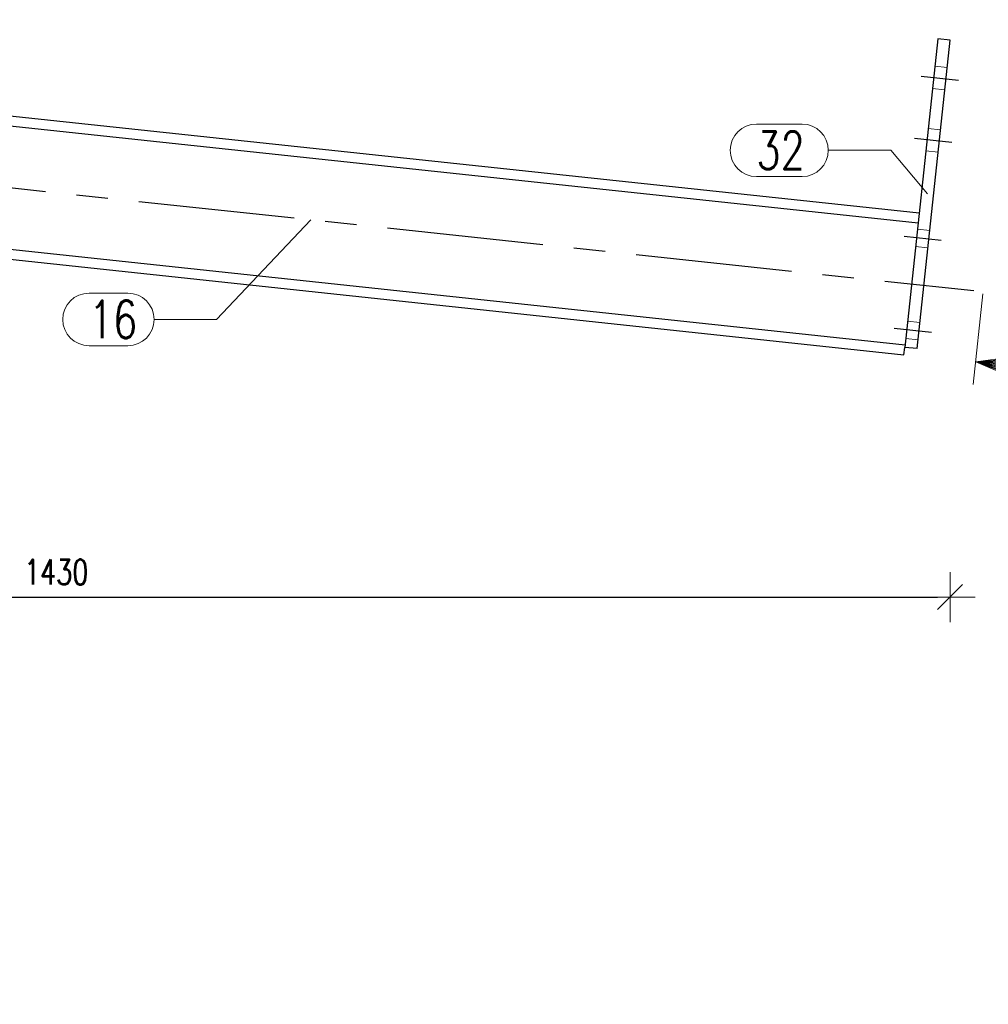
# Model space of a CAD drawing. Header units: millimetres. Extents: x 3515 to 4528, y 13642 to 14292.
# Tile 32 of 96: x 3669 to 3746, y 14133 to 14211. Entities that reach past the tile are written whole.
import ezdxf

# ---------------------------------------------------------------- set-up
doc = ezdxf.new("R2010")
doc.units = ezdxf.units.MM
doc.header["$LTSCALE"] = 10
doc.linetypes.add('HIDDEN', pattern=[0.375, 0.25, -0.125])
doc.linetypes.add('MITTE', pattern=[2, 1.25, -0.25, 0.25, -0.25])
doc.layers.get('Defpoints').update_dxf_attribs({"color": 1})
for name, color, linetype, lineweight in [('PS_DIM', 4, 'Continuous', 13), ('PS_Hidden', 2, 'HIDDEN', 9), ('PS_Pos', 1, 'Continuous', 15), ('PS_SOLID', 7, 'Continuous', 30), ('PS_TEXT', 3, 'Continuous', 18)]:
    doc.layers.add(name, color=color, linetype=linetype, lineweight=lineweight)
doc.layers.add('PS_MID', color=5, linetype='MITTE')
doc.layers.add('PS_SHAPE', color=3, linetype='Continuous')
doc.styles.add('ARIAL', font='arial.ttf')
doc.styles.add('ROMANS', font='romans.shx', dxfattribs={"width": 0.8})
doc.styles.add('simplex', font='simplex.shx', dxfattribs={"width": 0.75})
doc.dimstyles.new('1_10_PRZ', dxfattribs={"dimtxt": 2, "dimasz": 1, "dimexe": 2, "dimexo": 5, "dimgap": 1, "dimtad": 1, "dimdec": 0, "dimlfac": 10, "dimtxsty": 'simplex', "dimblk": 'dimznak', "dimcen": 2, "dimse1": 1, "dimse2": 1, "dimclrt": 3, "dimadec": 1, "dimazin": 0, "dimtfac": 1, "dimtdec": 0, "dimtix": 1, "dimtmove": 2, "dimatfit": 3, "dimldrblk": 'dim-grot', "dimfxl": 1, "dimarcsym": 0})

# ---------------------------------------------------------------- blocks, each defined once
blk = doc.blocks.new('dimznak')
at = {"color": 0}
for points in [[(0, 2), (0, -2)], [(-2, 0), (2, 0)]]:
    blk.add_lwpolyline(points, dxfattribs=at)
at = {"color": 2}
blk.add_lwpolyline([(1, 1), (-1, -1)], dxfattribs=at)
blk = doc.blocks.new('*D138')
at = {"layer": 'Defpoints', "color": 0, "transparency": 16777216}
for p in [(3623.947, 14211.416), (3623.947, 14196.935), (3628.847, 14187.707), (3739.223, 14184.631), (3623.947, 14084.599)]:
    blk.add_point(p, dxfattribs=at)
at = {"layer": 'PS_DIM', "color": 0, "lineweight": -2, "transparency": 16777216}
blk.add_arc((3623.947, 14196.935), 10.448, 275.48599, 348.42201, dxfattribs=at)
for p, rotation in [((3634.336, 14195.826), 81.16500206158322), ((3623.947, 14186.487), 182.7429951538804)]:
    blk.add_blockref('dimznak', p, dxfattribs=dict(at, rotation=rotation))
at = {"layer": 'PS_DIM', "color": 3, "transparency": 16777216, "insert": (3629.468, 14190.794), "char_height": 2, "attachment_point": 5, "rotation": 41.954, "style": 'simplex'}
blk.add_mtext('83,9°', dxfattribs=at)
blk = doc.blocks.new('dim-grot')
blk.add_hatch(color=256).paths.add_polyline_path([(0, 0), (-2, 0.5), (-2, -0.5)])
blk.add_lwpolyline([(0, 0), (-2, 0.5), (-2, -0.5), (0, 0)])
blk = doc.blocks.new('*D148')
at = {"layer": 'Defpoints', "color": 0, "transparency": 16777216}
for p in [(3742.913, 14209.782), (3599.947, 14185.652), (3742.913, 14165.27)]:
    blk.add_point(p, dxfattribs=at)
at = {"layer": 'PS_DIM', "color": 0, "lineweight": -2, "transparency": 16777216}
blk.add_line((3600.947, 14165.27), (3741.913, 14165.27), dxfattribs=at)
at = {"layer": 'PS_DIM', "color": 0, "lineweight": -2, "transparency": 16777216, "rotation": 180}
blk.add_blockref('dimznak', (3599.947, 14165.27), dxfattribs=at)
at = {"layer": 'PS_DIM', "color": 0, "lineweight": -2, "transparency": 16777216}
blk.add_blockref('dimznak', (3742.913, 14165.27), dxfattribs=at)
at = {"layer": 'PS_DIM', "color": 3, "transparency": 16777216, "insert": (3671.43, 14167.27), "char_height": 2, "attachment_point": 5, "style": 'simplex'}
blk.add_mtext('1430', dxfattribs=at)
blk = doc.blocks.new('Znacznik')
at = {"layer": 'PS_TEXT'}
for p, q in [((4454.275, 7147.33), (4450.225, 7148.545)), ((4450.225, 7148.545), (4450.225, 7146.317)), ((4454.275, 7141.255), (4454.275, 7149.355)), ((4454.275, 7147.33), (4450.225, 7148.342)), ((4454.275, 7147.33), (4450.225, 7148.14)), ((4454.275, 7147.33), (4450.225, 7147.937)), ((4454.275, 7147.33), (4450.225, 7147.735)), ((4454.275, 7147.33), (4447.39, 7147.33)), ((4454.275, 7147.33), (4450.225, 7147.532)), ((4454.275, 7147.33), (4450.225, 7146.317)), ((4454.275, 7147.33), (4450.225, 7146.52)), ((4454.275, 7147.33), (4450.225, 7146.722)), ((4454.275, 7147.33), (4450.225, 7147.127)), ((4454.275, 7147.33), (4450.225, 7146.925)), ((4454.275, 7147.33), (4450.225, 7147.33))]:
    blk.add_line(p, q, dxfattribs=at)
blk = doc.blocks.new('PRZEK3')
at = {"layer": 'PS_DIM', "color": 7, "xscale": -0.8999999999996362, "yscale": 0.8999999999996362, "zscale": 0.9, "rotation": 90}
blk.add_blockref('Znacznik', (202262.669, 15878.888), dxfattribs=at)
at = {"layer": 'PS_TEXT', "style": 'ROMANS', "width": 0.9, "flags": 4}
blk.add_attdef('PRZEKRÓJ', (195831.81, 11873.655), '', height=2.916, dxfattribs=at)
blk = doc.blocks.new('*X377')
at = {"layer": 'PS_Hidden', "color": 2, "linetype": 'HIDDEN'}
for p, q in [((3742.68, 14207.595), (3741.686, 14207.701)), ((3742.489, 14205.805), (3741.495, 14205.911)), ((3742.149, 14202.623), (3741.155, 14202.729)), ((3741.958, 14200.833), (3740.964, 14200.939)), ((3740.295, 14194.674), (3741.29, 14194.568)), ((3740.147, 14193.282), (3741.141, 14193.176)), ((3739.51, 14187.316), (3740.504, 14187.21)), ((3739.361, 14185.924), (3740.356, 14185.818))]:
    blk.add_line(p, q, dxfattribs=at)
at = {"layer": 'PS_MID', "color": 5, "linetype": 'MITTE'}
for p, q in [((3740.596, 14206.912), (3743.579, 14206.594)), ((3740.596, 14206.912), (3743.579, 14206.594)), ((3740.596, 14206.912), (3743.579, 14206.594)), ((3740.596, 14206.912), (3743.579, 14206.594)), ((3618.37, 14203.262), (3744.8, 14189.769)), ((3740.065, 14201.94), (3743.048, 14201.622)), ((3740.065, 14201.94), (3743.048, 14201.622)), ((3740.065, 14201.94), (3743.048, 14201.622)), ((3740.065, 14201.94), (3743.048, 14201.622)), ((3742.21, 14193.766), (3739.227, 14194.084)), ((3742.21, 14193.766), (3739.227, 14194.084)), ((3741.424, 14186.408), (3738.441, 14186.726)), ((3741.424, 14186.408), (3738.441, 14186.726))]:
    blk.add_line(p, q, dxfattribs=at)
at = {"layer": 'PS_SOLID', "color": 7, "linetype": 'Continuous'}
for p, q in [((3741.919, 14209.888), (3739.287, 14185.228)), ((3740.282, 14185.122), (3742.913, 14209.782)), ((3742.913, 14209.782), (3741.919, 14209.888)), ((3623.947, 14208.399), (3740.433, 14195.967)), ((3623.947, 14207.595), (3740.348, 14195.172)), ((3623.947, 14197.739), (3739.308, 14185.427)), ((3623.947, 14196.935), (3739.223, 14184.631)), ((3739.223, 14184.631), (3739.287, 14185.228)), ((3740.282, 14185.122), (3739.287, 14185.228))]:
    blk.add_line(p, q, dxfattribs=at)
blk = doc.blocks.new('*X393')
at = {"color": 1}
for p, q in [((3691.793, 14195.426), (3684.256, 14187.459)), ((3674.049, 14189.559), (3677.156, 14189.559)), ((3679.256, 14187.459), (3684.256, 14187.459)), ((3674.049, 14185.359), (3677.156, 14185.359))]:
    blk.add_line(p, q, dxfattribs=at)
for centre, start, end in [((3674.049, 14187.459), 90, 270), ((3677.156, 14187.459), 270, 90)]:
    blk.add_arc(centre, 2.1, start, end, dxfattribs=at)
at = {"color": 2, "style": 'simplex', "width": 0.75}
blk.add_text('16', height=3, dxfattribs=at).set_placement((3674.049, 14185.959))
blk = doc.blocks.new('*X394')
at = {"color": 1}
for p, q in [((3727.429, 14203.075), (3731.072, 14203.075)), ((3733.172, 14200.975), (3738.172, 14200.975)), ((3741.1, 14197.505), (3738.172, 14200.975)), ((3727.429, 14198.875), (3731.072, 14198.875))]:
    blk.add_line(p, q, dxfattribs=at)
for centre, start, end in [((3727.429, 14200.975), 90, 270), ((3731.072, 14200.975), 270, 90)]:
    blk.add_arc(centre, 2.1, start, end, dxfattribs=at)
at = {"color": 2, "style": 'simplex', "width": 0.75}
blk.add_text('32', height=3, dxfattribs=at).set_placement((3727.429, 14199.475))

msp = doc.modelspace()

# ---------------------------------------------------------------- block references
at = {"layer": 'PS_Pos'}
for name in ['*X394', '*X393']:
    msp.add_blockref(name, (0, 0), dxfattribs=at)
at = {"layer": 'PS_SHAPE', "color": 3}
msp.add_blockref('*X377', (0, 0), dxfattribs=at)
at = {"layer": 'PS_TEXT'}
ref = msp.add_blockref('PRZEK3', (-28840.572, -179280.403), dxfattribs=dict(at, xscale=-1, rotation=263.9079972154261))
ref.add_attrib('PRZEKRÓJ', 'C', (3748.588, 14186.136), dxfattribs={"height": 3, "rotation": 353.908, "style": 'ARIAL'})

# ---------------------------------------------------------------- dimensions: what is measured, and where the dimension line sits
at = {"layer": 'PS_DIM'}
dim = msp.add_angular_dim_2l(base=(3628.847, 14187.707), line1=((3623.947, 14196.935), (3739.223, 14184.631)), line2=((3623.947, 14084.599), (3623.947, 14211.416)), dimstyle='1_10_PRZ', dxfattribs=at)
dim.commit()
dim.dimension.update_dxf_attribs({"geometry": '*D138', "text_midpoint": (3629.468, 14190.794)})
dim = msp.add_linear_dim(base=(3742.913, 14165.27), p1=(3599.947, 14185.652), p2=(3742.913, 14209.782), dimstyle='1_10_PRZ', dxfattribs=at)
dim.commit()
dim.dimension.update_dxf_attribs({"geometry": '*D148', "text_midpoint": (3671.43, 14167.27)})

doc.saveas('drawing.dxf')
